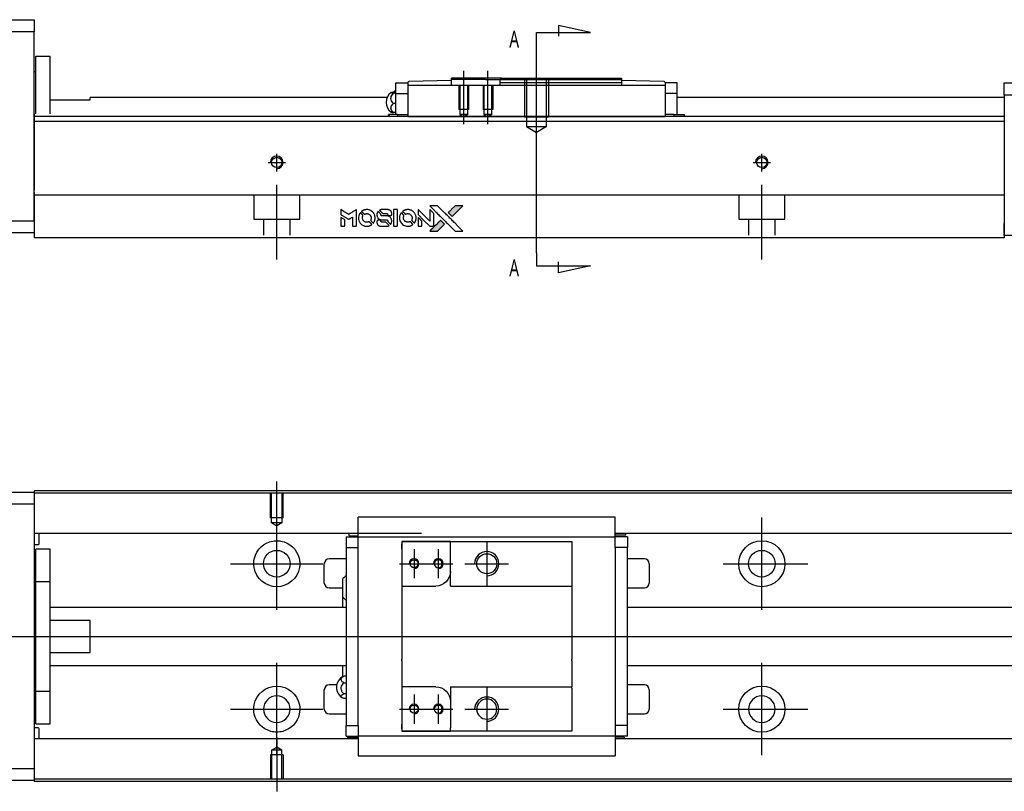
# Model space of a CAD drawing. Header units: millimetres. Extents: x -295 to 3135, y -1402 to 860.
# Tile 11 of 31: x -26 to 177, y -603 to -444. Entities that reach past the tile are written whole.
import ezdxf
from ezdxf.lldxf.tags import DXFTag

# ---------------------------------------------------------------- set-up
doc = ezdxf.new("R2010")
doc.units = ezdxf.units.MM
doc.layers.get('0').update_dxf_attribs({"linetype": 'CONTINUOUS'})
doc.styles.add('CHN', font='Microsoft JhengHei.ttf')
tags = doc.linetypes.add('DASHED', pattern=[25.72, 12.86, -12.86]).pattern_tags.tags
tags[6:7] = [DXFTag(74, 4), DXFTag(75, 0), DXFTag(340, '0'), DXFTag(46, 0.0), DXFTag(50, 0.0), DXFTag(44, 0.0), DXFTag(45, 0.0)]
tags[4:5] = [DXFTag(74, 4), DXFTag(75, 0), DXFTag(340, '0'), DXFTag(46, 0.0), DXFTag(50, 0.0), DXFTag(44, 0.0), DXFTag(45, 0.0)]
tags = doc.linetypes.add('HIDDEN', pattern=[0.5, 0.25, -0.25]).pattern_tags.tags
tags[6:7] = [DXFTag(74, 4), DXFTag(75, 0), DXFTag(340, '0'), DXFTag(46, 0.0), DXFTag(50, 0.0), DXFTag(44, 0.0), DXFTag(45, 0.0)]
tags[4:5] = [DXFTag(74, 4), DXFTag(75, 0), DXFTag(340, '0'), DXFTag(46, 0.0), DXFTag(50, 0.0), DXFTag(44, 0.0), DXFTag(45, 0.0)]

# ---------------------------------------------------------------- blocks, each defined once
blk = doc.blocks.new('MosionX logo(完整正式版)')
h = blk.add_hatch(color=22)
h.dxf.hatch_style = 1
h.paths.add_polyline_path([(-1416, 1831), (-1517, 1831), (-1619, 1831), (-1707, 1742, 0.000288), (-1740, 1709, 0.000479), (-1769, 1680, 0.000013), (-1794, 1654, 0.197177), (-1794, 1654, 0.197497), (-1794, 1653, 0.00004), (-1779, 1638, 0.000834), (-1763, 1622, 0.000506), (-1744, 1603), (-1694, 1552), (-1555, 1692)])
h.paths.add_polyline_path([(-1892, 1355), (-1942, 1405, 0.000476), (-1962, 1424, 0.000789), (-1978, 1441, 0.000035), (-1993, 1455, 0.19758), (-1993, 1456, 0.198396), (-1994, 1455, 0.000019), (-2014, 1435, 0.000582), (-2036, 1413, 0.000351), (-2062, 1387, 0.000108), (-2174, 1275, 0.000692), (-2230, 1218, 0.000077), (-2269, 1179, 0.197527), (-2269, 1178, 0.410182), (-2269, 1177, 0.000493), (-2248, 1177, 0.002424), (-2219, 1177, 0.000529), (-2169, 1177), (-2070, 1177), (-1981, 1266)])
at = {"color": 22}
for points in [[(-2150, 1708, -0.000056), (-2089, 1647, -0.000021), (-2004, 1562, -0.000021), (-1911, 1469, -0.000025), (-1823, 1381), (-1619, 1177), (-1518, 1177), (-1417, 1177), (-1553, 1315, 0.000274), (-1619, 1381, 0.000123), (-1705, 1467, 0.000121), (-1797, 1559, 0.000165), (-1879, 1641), (-2068, 1831), (-2170, 1831), (-2272, 1831)], [(-1707, 1742, 0.000288), (-1740, 1709, 0.000479), (-1769, 1680, 0.000013), (-1794, 1654, 0.197177), (-1794, 1654, 0.197497), (-1794, 1653, 0.00004), (-1779, 1638, 0.000836), (-1763, 1622, 0.000505), (-1744, 1603), (-1694, 1552), (-1555, 1692), (-1416, 1831), (-1517, 1831), (-1619, 1831)], [(-4562, 1668), (-4562, 1603), (-4545, 1592, -0.000297), (-4534, 1586, -0.000037), (-4510, 1571, -0.000043), (-4482, 1554, -0.000036), (-4452, 1535, 0.000044), (-4422, 1517, 0.000063), (-4396, 1501, 0.000035), (-4374, 1488, 0.0009), (-4368, 1484), (-4360, 1479), (-4348, 1486, 0.001175), (-4342, 1490, 0.000208), (-4329, 1498, 0.000225), (-4315, 1506, 0.000203), (-4300, 1516, -0.000711), (-4286, 1525, -0.001119), (-4274, 1532, -0.000263), (-4263, 1539, -0.04589), (-4262, 1539, -0.519312), (-4261, 1539, -0.001914), (-4261, 1521, -0.003124), (-4260, 1493, -0.000285), (-4260, 1421), (-4260, 1303), (-4219, 1303, 0.001727), (-4189, 1303, 0.025279), (-4179, 1303, 0.073886), (-4173, 1305, 0.07426), (-4167, 1308, 0.03264), (-4166, 1310, 0.01784), (-4164, 1311, 0.017712), (-4163, 1313, 0.026854), (-4162, 1315), (-4160, 1319), (-4160, 1526), (-4159, 1733), (-4162, 1731, -0.004595), (-4163, 1730, -0.00016), (-4169, 1726, -0.000298), (-4177, 1722, -0.000208), (-4185, 1717, 0.000986), (-4210, 1701, 0.00025), (-4250, 1676, 0.000268), (-4292, 1650, 0.000436), (-4329, 1627, -0.002932), (-4341, 1619, -0.004718), (-4351, 1613, -0.001113), (-4360, 1608, -0.227179), (-4361, 1608, -0.045982), (-4362, 1608, -0.000145), (-4374, 1616, -0.000825), (-4387, 1624, -0.000517), (-4403, 1634, 0.000056), (-4458, 1668, 0.000289), (-4488, 1687, 0.000481), (-4511, 1701, 0.000418), (-4535, 1715), (-4562, 1732)], [(-4562, 1417), (-4562, 1303), (-4521, 1303, 0.000842), (-4494, 1303, 0.010591), (-4484, 1303, 0.028995), (-4479, 1303, 0.069543), (-4475, 1305, 0.051063), (-4471, 1307, 0.039932), (-4468, 1310, 0.039414), (-4465, 1314, 0.045845), (-4462, 1318, 0.094811), (-4461, 1322, 0.007124), (-4461, 1333, 0.004713), (-4461, 1352, 0.000534), (-4461, 1395), (-4461, 1469), (-4471, 1475, 0.000828), (-4502, 1494, 0.000879), (-4532, 1513, 0.000048), (-4561, 1530, 0.137596), (-4562, 1531, 0.413028), (-4562, 1530, 0.000016), (-4562, 1497, 0.000623), (-4562, 1460, 0.000374)], [(-4068, 1643, 0.064158), (-4094, 1594, 0.06356), (-4108, 1539, 0.064004), (-4107, 1483, 0.066747), (-4091, 1429, 0.04321), (-4073, 1396, 0.044737), (-4050, 1367, 0.044901), (-4021, 1342, 0.044184), (-3989, 1323, 0.026293), (-3965, 1313, 0.033344), (-3941, 1306, 0.033227), (-3917, 1303, 0.025815), (-3890, 1302, 0.023119), (-3864, 1304, 0.031044), (-3841, 1308, 0.031337), (-3819, 1315, 0.024258), (-3796, 1325, 0.015622), (-3788, 1329, 0.008495), (-3778, 1335, 0.008415), (-3769, 1341, 0.020814), (-3763, 1346), (-3760, 1348), (-3791, 1379, 0.002843), (-3814, 1403, 0.033917), (-3823, 1411, 0.087906), (-3831, 1414, 0.073302), (-3839, 1416, 0.022047), (-3843, 1415, 0.026465), (-3847, 1415, 0.022233), (-3851, 1414, 0.009985), (-3857, 1412, -0.039011), (-3876, 1407, -0.044398), (-3896, 1406, -0.045096), (-3915, 1408, -0.04265), (-3934, 1413, -0.071154), (-3961, 1428, -0.068827), (-3983, 1450, -0.068713), (-3998, 1476, -0.070507), (-4005, 1506, -0.028605), (-4006, 1519, -0.031418), (-4005, 1531, -0.031044), (-4002, 1544, -0.02668), (-3998, 1556, 0.038913), (-3996, 1564, 0.043732), (-3995, 1571, 0.047754), (-3995, 1578, 0.075756), (-3997, 1583, 0.07294), (-3999, 1586, 0.003456), (-4006, 1594, 0.005023), (-4017, 1605, 0.002422), (-4030, 1619, 0.000819), (-4042, 1631, 0.001349), (-4053, 1641, 0.0001), (-4062, 1650, 0.205335), (-4062, 1651, 0.219821), (-4063, 1650, 0.002494), (-4064, 1648, 0.007089), (-4066, 1646, 0.004494)], [(-3917, 1731, 0.024131), (-3935, 1728, 0.022344), (-3954, 1723, 0.021883), (-3972, 1717, 0.020884), (-3990, 1709, 0.010669), (-4000, 1703, 0.010389), (-4011, 1697, 0.010913), (-4020, 1692, 0.022227), (-4026, 1687), (-4029, 1685), (-3996, 1653, 0.002452), (-3984, 1640, 0.003628), (-3972, 1630, 0.001662), (-3963, 1621, 0.070159), (-3960, 1619, 0.047671), (-3958, 1618, 0.018624), (-3956, 1618, 0.017921), (-3953, 1617, 0.018804), (-3950, 1617, 0.018255), (-3946, 1617, 0.041312), (-3943, 1617, 0.037164), (-3939, 1618, 0.012342), (-3935, 1620, -0.015101), (-3924, 1624, -0.035998), (-3916, 1626, -0.033244), (-3907, 1627, -0.011249), (-3894, 1627, -0.004059), (-3883, 1627, -0.019693), (-3877, 1627, -0.027943), (-3872, 1626, -0.014411), (-3866, 1624, -0.033089), (-3851, 1619, -0.033887), (-3838, 1613, -0.034021), (-3825, 1604, -0.033942), (-3814, 1594, -0.02816), (-3804, 1582, -0.035032), (-3796, 1570, -0.035269), (-3790, 1557, -0.029196), (-3785, 1543, -0.037862), (-3782, 1526, -0.043657), (-3782, 1510, -0.043064), (-3784, 1494, -0.035184), (-3790, 1477, 0.033699), (-3792, 1470, 0.052815), (-3793, 1463, 0.059167), (-3793, 1456, 0.058972), (-3791, 1450, 0.059208), (-3788, 1445, 0.021125), (-3783, 1439, 0.008691), (-3773, 1429, 0.000851), (-3749, 1405, 0.001873), (-3736, 1393, 0.013884), (-3730, 1387, 0.022355), (-3726, 1385, 0.341453), (-3725, 1385, 0.073011), (-3722, 1388, 0.004587), (-3714, 1399, 0.00748), (-3707, 1411, 0.016837), (-3702, 1420, 0.028606), (-3692, 1443, 0.031352), (-3685, 1465, 0.031004), (-3681, 1489, 0.0268), (-3680, 1514, 0.026698), (-3681, 1541, 0.03002), (-3686, 1566, 0.030357), (-3693, 1590, 0.028554), (-3703, 1614, 0.062944), (-3732, 1658, 0.062206), (-3772, 1694, 0.062448), (-3819, 1719, 0.064355), (-3870, 1731, 0.017377), (-3880, 1731, 0.008369), (-3893, 1731, 0.008367), (-3907, 1731, 0.01757)], [(-3610, 1675, 0.023289), (-3616, 1665, 0.026845), (-3621, 1655, 0.026047), (-3626, 1644, 0.019751), (-3629, 1631, 0.013249), (-3631, 1624, 0.025169), (-3631, 1618, 0.016532), (-3632, 1611, 0.002937), (-3632, 1598, 0.003317), (-3632, 1586, 0.011808), (-3631, 1578, 0.01777), (-3631, 1572, 0.021476), (-3630, 1567, 0.04325), (-3623, 1544, 0.045753), (-3612, 1523, 0.04649), (-3598, 1505, 0.047672), (-3581, 1490, 0.025315), (-3573, 1485, 0.015208), (-3564, 1480, 0.01512), (-3554, 1476, 0.022488), (-3546, 1473, 0.027857), (-3532, 1469, 0.034138), (-3519, 1467, 0.014286), (-3499, 1467, 0.00124), (-3449, 1467, -0.00103), (-3418, 1467, -0.002552), (-3396, 1466, -0.001594), (-3379, 1466, -0.047676), (-3374, 1466, -0.085307), (-3367, 1463, -0.097789), (-3361, 1457, -0.085947), (-3357, 1450, -0.051339), (-3356, 1440, 0.014634), (-3355, 1436, 0.015028), (-3355, 1433, 0.014927), (-3354, 1430, 0.059415), (-3353, 1429, 0.070595), (-3351, 1425, 0.00028), (-3315, 1389, 0.000111), (-3279, 1352, 0.200239), (-3277, 1352, 0.268906), (-3276, 1352, 0.001866), (-3271, 1361, 0.007532), (-3267, 1370, 0.017818), (-3263, 1376, 0.013256), (-3261, 1383, 0.011636), (-3258, 1391, 0.011528), (-3256, 1399, 0.012303), (-3254, 1407, 0.0423), (-3252, 1419, 0.013657), (-3252, 1437, 0.013857), (-3252, 1455, 0.037428), (-3254, 1468, 0.014927), (-3256, 1477, 0.0122), (-3259, 1486, 0.012518), (-3262, 1494, 0.023062), (-3265, 1501, 0.065961), (-3281, 1525, 0.06055), (-3304, 1545, 0.059676), (-3331, 1559, 0.060497), (-3360, 1567, 0.025683), (-3367, 1567, 0.001528), (-3386, 1567, 0.002124), (-3410, 1568, 0.001173), (-3439, 1568, -0.000809), (-3490, 1568, -0.017164), (-3506, 1568, -0.063931), (-3514, 1570, -0.108429), (-3520, 1573, -0.052941), (-3523, 1577, -0.063675), (-3525, 1582, -0.050562), (-3526, 1587, -0.020337), (-3527, 1595, 0.009897), (-3528, 1599, 0.016482), (-3528, 1603, 0.019019), (-3529, 1606, 0.06043), (-3530, 1608, 0.076267), (-3533, 1613, 0.00054), (-3566, 1646, 0.000307), (-3601, 1680, 0.142594), (-3604, 1681, 0.232419), (-3604, 1681, 0.022995), (-3606, 1680, 0.024627), (-3608, 1678, 0.015407)], [(-3516, 1731, 0.018538), (-3522, 1730, 0.010695), (-3530, 1729, 0.01068), (-3538, 1727, 0.017678), (-3544, 1725, 0.013849), (-3551, 1722, 0.011814), (-3559, 1719, 0.004513), (-3566, 1716, 0.290035), (-3566, 1715, 0.196418), (-3566, 1714, 0.000124), (-3554, 1702, 0.001477), (-3540, 1688, 0.000898), (-3524, 1671), (-3481, 1629), (-3427, 1628, -0.001471), (-3387, 1628, -0.028714), (-3374, 1627, -0.097073), (-3367, 1625, -0.084199), (-3361, 1620, -0.042698), (-3359, 1616, -0.053912), (-3357, 1612, -0.051004), (-3356, 1608, -0.032967), (-3355, 1602, 0.00807), (-3355, 1600, 0.003023), (-3355, 1596, 0.002994), (-3355, 1592, 0.003629), (-3355, 1588), (-3354, 1579), (-3313, 1579, 0.001618), (-3293, 1579, 0.005206), (-3280, 1579, 0.00535), (-3271, 1579, 0.060675), (-3268, 1580, 0.048484), (-3266, 1581, 0.02389), (-3264, 1582, 0.022812), (-3261, 1584, 0.02462), (-3259, 1586, 0.061781), (-3255, 1591, 0.080179), (-3253, 1596, 0.048561), (-3252, 1604, 0.010021), (-3251, 1619, 0.016602), (-3252, 1638, 0.031409), (-3254, 1653, 0.036474), (-3258, 1666, 0.03439), (-3263, 1679, 0.065928), (-3277, 1699, 0.069066), (-3296, 1715, 0.065697), (-3319, 1725, 0.051559), (-3346, 1731, 0.020904), (-3360, 1731, 0.000451), (-3431, 1731, 0.000419), (-3502, 1732, 0.022759)], [(-3202, 1517), (-3202, 1303), (-3160, 1303), (-3118, 1303), (-3113, 1306, 0.071429), (-3109, 1309, 0.054799), (-3105, 1313, 0.053585), (-3102, 1318, 0.060698), (-3101, 1323, 0.033975), (-3100, 1332, 0.000112), (-3100, 1441, 0.000726), (-3100, 1548, 0.001084), (-3101, 1641), (-3102, 1732), (-3152, 1732), (-3202, 1732)], [(-3011, 1643, 0.018008), (-3017, 1634, 0.009842), (-3023, 1622, 0.009807), (-3030, 1610, 0.015716), (-3035, 1599, 0.048467), (-3047, 1561, 0.045841), (-3052, 1520, 0.046006), (-3049, 1479, 0.049638), (-3039, 1441, 0.064819), (-3012, 1391, 0.06695), (-2974, 1350, 0.066691), (-2926, 1320, 0.063505), (-2872, 1304, 0.03135), (-2858, 1302, 0.010439), (-2837, 1302, 0.010391), (-2817, 1302, 0.032408), (-2803, 1304, 0.015696), (-2787, 1307, 0.018095), (-2771, 1312, 0.018551), (-2757, 1317, 0.018352), (-2743, 1323, 0.015568), (-2733, 1328, 0.009832), (-2723, 1334, 0.009795), (-2713, 1341, 0.023727), (-2706, 1346), (-2703, 1348), (-2734, 1379, 0.001528), (-2751, 1397, 0.010022), (-2760, 1406, 0.019586), (-2766, 1411, 0.061865), (-2771, 1413, 0.055054), (-2777, 1415, 0.061607), (-2784, 1416, 0.048725), (-2792, 1415, 0.020221), (-2802, 1412, -0.017722), (-2813, 1409, -0.02685), (-2822, 1407, -0.02759), (-2832, 1406, -0.020233), (-2843, 1406, -0.04793), (-2864, 1409, -0.048386), (-2883, 1416, -0.047866), (-2901, 1426, -0.044964), (-2917, 1440, -0.04333), (-2931, 1457, -0.050921), (-2941, 1475, -0.051473), (-2946, 1495, -0.0459), (-2948, 1516, -0.019014), (-2948, 1526, -0.024114), (-2947, 1535, -0.025081), (-2945, 1544, -0.023892), (-2942, 1553, 0.008624), (-2939, 1560, 0.026486), (-2938, 1564, 0.035074), (-2937, 1568, 0.02756), (-2937, 1573, 0.087163), (-2939, 1580, 0.073291), (-2942, 1587, 0.028074), (-2951, 1596, 0.002594), (-2973, 1619), (-3005, 1651)], [(-2860, 1730, 0.023681), (-2878, 1728, 0.022402), (-2896, 1723, 0.021929), (-2914, 1717, 0.020503), (-2931, 1709, 0.013745), (-2941, 1704, 0.009767), (-2952, 1698, 0.009658), (-2962, 1691, 0.027804), (-2968, 1687), (-2971, 1685), (-2939, 1653, 0.002053), (-2924, 1638, 0.006738), (-2914, 1628, 0.007826), (-2907, 1622, 0.063909), (-2903, 1619, 0.061532), (-2897, 1617, 0.068674), (-2891, 1617, 0.052072), (-2885, 1618, 0.019648), (-2875, 1621, -0.018366), (-2864, 1624, -0.0288), (-2854, 1626, -0.029061), (-2844, 1627, -0.019155), (-2832, 1627, -0.053809), (-2807, 1624, -0.058833), (-2784, 1615, -0.058566), (-2764, 1601, -0.052525), (-2746, 1582, -0.044733), (-2737, 1566, -0.040573), (-2729, 1547, -0.041123), (-2725, 1529, -0.04951), (-2725, 1511, -0.017369), (-2725, 1502, -0.024255), (-2727, 1495, -0.023787), (-2729, 1487, -0.015798), (-2732, 1479, 0.010631), (-2734, 1474, 0.033653), (-2735, 1470, 0.037806), (-2736, 1467, 0.016307), (-2736, 1462, 0.068179), (-2734, 1453, 0.095747), (-2731, 1446, 0.033418), (-2722, 1436, 0.002133), (-2695, 1409, 0.001452), (-2680, 1395, 0.012393), (-2673, 1388, 0.020479), (-2668, 1385, 0.344362), (-2667, 1385, 0.074287), (-2663, 1388, 0.005454), (-2656, 1400, 0.008391), (-2649, 1412, 0.017097), (-2643, 1422, 0.027375), (-2635, 1442, 0.02835), (-2628, 1463, 0.027723), (-2624, 1485, 0.023913), (-2623, 1509, 0.027047), (-2623, 1537, 0.031685), (-2627, 1563, 0.032425), (-2634, 1588, 0.031013), (-2644, 1612, 0.037914), (-2661, 1641, 0.040153), (-2682, 1667, 0.039834), (-2707, 1688, 0.036173), (-2736, 1707, 0.040752), (-2765, 1719, 0.035885), (-2796, 1728, 0.035491), (-2828, 1731, 0.037615)], [(-2572, 1669), (-2572, 1604), (-2422, 1453), (-2271, 1303), (-2229, 1303, 0.0008), (-2202, 1303, 0.010795), (-2192, 1303, 0.030495), (-2186, 1304, 0.080372), (-2183, 1305, 0.03816), (-2179, 1308, 0.041799), (-2176, 1310, 0.042486), (-2174, 1314, 0.042078), (-2172, 1317, 0.099276), (-2170, 1322, 0.003302), (-2170, 1343, 0.002586), (-2170, 1380, 0.000204), (-2170, 1477), (-2170, 1633), (-2221, 1683), (-2271, 1733), (-2271, 1583), (-2272, 1433), (-2419, 1582, 0.000253), (-2476, 1639, 0.000412), (-2524, 1687, 0.000041), (-2567, 1730, 0.041338), (-2570, 1732), (-2572, 1734)], [(-2572, 1416), (-2572, 1303), (-2530, 1303), (-2488, 1303), (-2483, 1306, 0.03146), (-2480, 1308, 0.026444), (-2478, 1310, 0.026444), (-2476, 1312, 0.031457), (-2475, 1314), (-2472, 1319), (-2471, 1375), (-2471, 1431), (-2521, 1481, 0.000745), (-2540, 1499, 0.001228), (-2556, 1515, 0.000087), (-2571, 1529, 0.195134), (-2571, 1530, 0.412117), (-2572, 1529, 0.000048), (-2572, 1496, 0.00109), (-2572, 1460, 0.000653)], [(-3615, 1454, 0.065483), (-3620, 1451, 0.053271), (-3625, 1447, 0.052018), (-3628, 1443, 0.0556), (-3631, 1437, 0.036839), (-3632, 1434, 0.026922), (-3632, 1430, 0.016905), (-3633, 1424, 0.004317), (-3633, 1416, 0.016369), (-3632, 1397, 0.029936), (-3630, 1382, 0.03418), (-3627, 1369, 0.031327), (-3621, 1356, 0.046935), (-3612, 1340, 0.054053), (-3600, 1327, 0.053701), (-3585, 1317, 0.045364), (-3568, 1309, 0.032479), (-3552, 1305, 0.03386), (-3537, 1303, 0.013578), (-3512, 1303, 0.001155), (-3450, 1303, 0.000413), (-3396, 1303, 0.005008), (-3375, 1304, 0.013199), (-3364, 1304, 0.033956), (-3355, 1305, 0.013909), (-3347, 1308, 0.010864), (-3337, 1310, 0.010938), (-3329, 1313, 0.028702), (-3323, 1316), (-3318, 1318), (-3362, 1362), (-3405, 1406), (-3455, 1406, -0.001504), (-3477, 1406, -0.00328), (-3493, 1406, -0.001901), (-3506, 1406, -0.061333), (-3510, 1407, -0.063621), (-3514, 1409, -0.048633), (-3518, 1412, -0.046769), (-3522, 1415, -0.047961), (-3525, 1420, -0.02678), (-3526, 1424, -0.050957), (-3527, 1427, -0.029398), (-3528, 1431, -0.00401), (-3528, 1441), (-3529, 1456), (-3569, 1456, 0.001061), (-3593, 1456, 0.009147), (-3604, 1455, 0.020721), (-3611, 1455, 0.051619)], [(-2062, 1387, 0.000108), (-2174, 1275, 0.000692), (-2230, 1218, 0.000077), (-2269, 1179, 0.197527), (-2269, 1178, 0.410182), (-2269, 1177, 0.000493), (-2248, 1177, 0.002424), (-2219, 1177, 0.000529), (-2170, 1177), (-2070, 1177), (-1981, 1266), (-1892, 1355), (-1942, 1405, 0.000476), (-1962, 1424, 0.000789), (-1978, 1441, 0.000035), (-1993, 1455, 0.19758), (-1993, 1456, 0.198396), (-1994, 1455, 0.000019), (-2014, 1435, 0.000582), (-2036, 1413, 0.000351)]]:
    blk.add_lwpolyline(points, format="xyb", close=True, dxfattribs=at)

msp = doc.modelspace()

# ---------------------------------------------------------------- linework, layer by layer
at = {"linetype": 'Continuous'}
for p, q in [((-81.71, -443.72), (-22.71, -443.72)), ((-22.71, -443.72), (-22.71, -446.22)), ((-22.71, -446.22), (-81.71, -446.22)), ((-22.71, -485.22), (-22.71, -446.22)), ((-22.41, -451.22), (-19.41, -451.22)), ((-22.41, -463.17), (-22.41, -451.22)), ((-22.41, -451.22), (-19.41, -451.22)), ((-22.41, -463.17), (-22.41, -451.22)), ((-19.41, -463.17), (-19.41, -451.22)), ((-19.41, -463.17), (-19.41, -451.22)), ((-22.41, -454.47), (-22.71, -454.47)), ((-22.41, -454.47), (-22.71, -454.47)), ((54.34, -456.77), (54.34, -456.7)), ((63.34, -456.27), (54.53, -456.5)), ((73.64, -455.77), (63.34, -455.77)), ((63.34, -456.07), (63.34, -455.77)), ((63.34, -456.27), (63.34, -456.07)), ((70.34, -456.07), (63.34, -456.07)), ((63.34, -457.27), (63.34, -456.27)), ((70.34, -456.07), (73.34, -456.07)), ((73.64, -455.77), (73.34, -456.07)), ((73.34, -456.77), (73.34, -456.07)), ((73.64, -455.77), (98.34, -455.77)), ((98.34, -455.77), (98.34, -456.77)), ((107.14, -456.5), (98.34, -456.27)), ((107.34, -456.7), (107.34, -456.77)), ((51.38, -458.66), (51.84, -458.66)), ((51.84, -458.97), (51.84, -456.77)), ((51.84, -456.77), (54.34, -456.77)), ((54.34, -456.77), (54.34, -457.27)), ((54.34, -457.27), (54.34, -461.77)), ((107.34, -457.27), (54.34, -457.27)), ((98.34, -456.77), (73.34, -456.77)), ((73.34, -457.27), (73.34, -456.77)), ((98.34, -456.77), (98.34, -457.27)), ((107.34, -456.77), (107.34, -457.27)), ((109.84, -456.77), (107.34, -456.77)), ((107.34, -457.27), (107.34, -461.77)), ((109.84, -458.97), (109.84, -456.77)), ((177.29, -456.77), (188.29, -456.77)), ((177.29, -459.27), (177.29, -456.77)), ((-19.41, -460.22), (-11.21, -460.22)), ((50.05, -459.77), (-11.21, -459.77)), ((-11.21, -460.22), (-11.21, -459.77)), ((51.84, -458.9), (51.38, -458.9)), ((51.84, -458.97), (54.34, -458.97)), ((51.84, -462.27), (51.84, -458.97)), ((107.34, -458.97), (107.34, -462.24)), ((109.84, -458.97), (107.34, -458.97)), ((109.84, -462.27), (109.84, -458.97)), ((177.29, -459.77), (109.84, -459.77)), ((110.11, -459.77), (109.84, -459.77)), ((188.29, -459.27), (177.29, -459.27)), ((177.29, -459.27), (177.29, -485.77)), ((51.84, -461), (51.38, -461)), ((51.84, -463.27), (51.84, -462.27)), ((54.34, -461.77), (54.34, -463.53)), ((107.34, -462.24), (107.34, -463.53)), ((109.84, -463.27), (109.84, -462.27)), ((76.54, -463.72), (-22.71, -463.72)), ((177.29, -464.72), (-22.71, -464.72)), ((50.45, -463.27), (50.34, -463.27)), ((50.34, -463.72), (50.34, -463.27)), ((52.15, -463.27), (50.45, -463.27)), ((50.45, -463.27), (50.45, -463.72)), ((51.84, -462.87), (51.38, -462.87)), ((52.15, -463.27), (54.34, -463.27)), ((52.15, -463.27), (52.15, -463.72)), ((54.34, -463.53), (54.34, -463.7)), ((54.34, -463.7), (107.34, -463.7)), ((54.34, -463.7), (54.34, -463.72)), ((177.29, -463.72), (76.54, -463.72)), ((109.18, -463.27), (107.34, -463.27)), ((107.34, -463.53), (107.34, -463.69)), ((107.34, -463.7), (107.34, -463.72)), ((109.18, -463.27), (111.22, -463.27)), ((109.18, -463.27), (109.18, -463.72)), ((111.22, -463.27), (111.34, -463.27)), ((111.22, -463.27), (111.22, -463.72)), ((111.34, -463.72), (111.34, -463.27)), ((177.29, -464.72), (177.29, -479.42)), ((-22.71, -479.37), (-22.71, -486.17)), ((72.38, -479.92), (-22.71, -479.92)), ((177.29, -479.92), (72.38, -479.92)), ((177.29, -479.42), (177.29, -479.92)), ((177.29, -479.92), (177.29, -486.72)), ((-37.71, -485.22), (-22.71, -485.22)), ((-22.71, -486.17), (-22.71, -488.72)), ((177.29, -488.27), (177.29, -485.77)), ((177.29, -486.72), (177.29, -488.72)), ((-22.71, -487.72), (-37.71, -487.72)), ((70.13, -488.72), (-22.71, -488.72)), ((177.29, -488.72), (70.13, -488.72)), ((188.29, -488.27), (177.29, -488.27)), ((-81.71, -541.2), (-22.71, -541.2)), ((59.43, -540.91), (-22.71, -540.91)), ((-22.71, -540.91), (-22.71, -541.2)), ((-22.71, -541.2), (-22.71, -543.7)), ((59.3, -541.41), (-22.71, -541.41)), ((277.29, -541.41), (59.3, -541.41)), ((277.29, -540.91), (59.43, -540.91)), ((-22.71, -543.7), (-81.71, -543.7)), ((-22.71, -543.7), (-22.71, -598.2)), ((44.09, -550.05), (44.09, -546.34)), ((97.09, -546.34), (44.09, -546.34)), ((97.09, -546.34), (44.09, -546.34)), ((97.09, -546.48), (97.09, -546.34)), ((97.09, -550.05), (97.09, -546.48)), ((57.16, -549.73), (-22.71, -549.73)), ((-21.71, -551.82), (-21.71, -549.73)), ((44.09, -549.73), (40.72, -549.73)), ((42.24, -550.18), (42.24, -549.73)), ((44.09, -550.38), (44.09, -550.05)), ((277.29, -549.73), (97.09, -549.73)), ((100.45, -549.73), (97.09, -549.73)), ((97.09, -550.38), (97.09, -550.05)), ((99.27, -550.08), (97.09, -550.08)), ((99.27, -550.08), (99.27, -549.73)), ((-22.71, -552.02), (-21.91, -552.02)), ((41.59, -550.38), (41.59, -552.58)), ((41.59, -550.38), (44.09, -550.38)), ((42.24, -550.18), (44.09, -550.18)), ((44.09, -551.38), (44.09, -550.38)), ((44.09, -550.38), (97.09, -550.38)), ((44.09, -552.58), (44.09, -551.38)), ((53.09, -551.38), (53.09, -552.88)), ((63.09, -551.38), (53.09, -551.38)), ((53.09, -551.38), (63.09, -551.38)), ((53.09, -552.88), (53.09, -551.88)), ((63.09, -551.38), (88.09, -551.38)), ((63.09, -552.08), (63.09, -551.38)), ((63.09, -557.55), (63.09, -552.08)), ((88.09, -551.38), (88.09, -552.38)), ((99.59, -550.38), (97.09, -550.38)), ((97.09, -551.38), (97.09, -550.38)), ((97.09, -552.58), (97.09, -551.38)), ((99.59, -550.38), (99.59, -552.58)), ((-19.41, -552.95), (-22.41, -552.95)), ((-19.41, -552.95), (-22.41, -552.95)), ((-22.41, -559.64), (-22.41, -552.95)), ((-22.41, -559.64), (-22.41, -552.95)), ((-19.41, -559.64), (-19.41, -552.95)), ((-19.41, -559.64), (-19.41, -552.95)), ((41.59, -552.58), (44.09, -552.58)), ((41.59, -552.58), (41.59, -589.33)), ((44.09, -553.06), (44.09, -552.58)), ((44.09, -553.06), (44.09, -552.62)), ((44.09, -588.85), (44.09, -553.06)), ((53.09, -552.88), (53.09, -560.55)), ((88.09, -552.38), (88.09, -560.25)), ((97.09, -552.58), (97.09, -553.06)), ((99.59, -552.58), (97.09, -552.58)), ((97.09, -552.62), (97.09, -553.06)), ((97.09, -553.06), (97.09, -588.85)), ((99.59, -589.33), (99.59, -552.58)), ((37.09, -559.95), (37.09, -555.95)), ((41.59, -554.95), (38.09, -554.95)), ((103.09, -554.95), (99.59, -554.95)), ((104.09, -555.95), (104.09, -559.95)), ((63.09, -560.55), (63.09, -557.55)), ((-22.41, -560.2), (-22.71, -560.2)), ((-22.41, -560.2), (-22.71, -560.2)), ((-22.41, -582.27), (-22.41, -559.64)), ((-22.41, -559.64), (-19.41, -559.64)), ((-22.41, -582.27), (-22.41, -559.64)), ((-19.41, -582.27), (-19.41, -559.64)), ((-19.41, -582.27), (-19.41, -559.64)), ((40.94, -562.87), (40.94, -559.02)), ((88.09, -560.25), (88.09, -560.55)), ((38.09, -560.95), (40.94, -560.95)), ((53.09, -560.55), (53.09, -565.95)), ((53.09, -560.55), (60.09, -560.55)), ((63.09, -560.55), (88.09, -560.55)), ((88.09, -560.55), (88.09, -565.95)), ((99.59, -560.95), (103.09, -560.95)), ((40.94, -564.95), (40.94, -562.87)), ((40.94, -564.95), (40.94, -562.87)), ((40.94, -564.95), (40.94, -562.87)), ((41.59, -564.95), (-19.41, -564.95)), ((53.09, -565.95), (53.09, -566.25)), ((53.09, -566.25), (53.09, -575.65)), ((88.09, -565.95), (88.09, -566.25)), ((88.09, -566.25), (88.09, -575.65)), ((277.29, -564.95), (99.59, -564.95)), ((-11.21, -567.64), (-19.41, -567.64)), ((-11.21, -574.27), (-11.21, -567.64)), ((-19.41, -574.27), (-11.21, -574.27)), ((53.09, -575.95), (53.09, -575.65)), ((53.09, -575.95), (53.09, -581.35)), ((88.09, -575.95), (88.09, -575.65)), ((88.09, -575.95), (88.09, -581.35)), ((-19.41, -576.95), (41.59, -576.95)), ((40.94, -579.28), (40.94, -576.95)), ((99.59, -576.95), (277.29, -576.95)), ((41.59, -579.16), (41.13, -579.16)), ((41.13, -580.51), (41.59, -580.51)), ((-22.71, -581.7), (-22.41, -581.7)), ((-22.71, -581.7), (-22.41, -581.7)), ((-22.41, -582.27), (-19.41, -582.27)), ((-22.41, -588.95), (-22.41, -582.27)), ((-22.41, -588.95), (-22.41, -582.27)), ((-19.41, -588.95), (-19.41, -582.27)), ((-19.41, -588.95), (-19.41, -582.27)), ((37.09, -585.95), (37.09, -581.95)), ((39.64, -580.95), (38.09, -580.95)), ((60.09, -581.35), (53.09, -581.35)), ((53.09, -581.35), (53.09, -589.03)), ((63.09, -581.35), (63.09, -584.35)), ((63.09, -581.35), (88.09, -581.35)), ((88.09, -581.65), (88.09, -581.35)), ((88.09, -581.65), (88.09, -589.53)), ((103.09, -580.95), (99.59, -580.95)), ((104.09, -581.95), (104.09, -585.95)), ((41.59, -582.81), (41.13, -582.81)), ((41.59, -583.75), (41.13, -583.75)), ((63.09, -584.35), (63.09, -589.83)), ((38.09, -586.95), (41.59, -586.95)), ((99.59, -586.95), (103.09, -586.95)), ((-21.91, -589.79), (-22.71, -589.79)), ((-22.41, -588.95), (-19.41, -588.95)), ((-22.41, -588.95), (-19.41, -588.95)), ((-21.71, -592.08), (-21.71, -589.99)), ((41.59, -591.53), (41.59, -589.33)), ((41.59, -589.33), (44.09, -589.33)), ((44.09, -589.33), (44.09, -588.85)), ((44.09, -589.29), (44.09, -588.85)), ((44.09, -589.33), (44.09, -590.53)), ((44.09, -590.53), (44.09, -591.53)), ((53.09, -589.03), (53.09, -590.53)), ((53.09, -590.03), (53.09, -589.03)), ((53.09, -590.53), (63.09, -590.53)), ((63.09, -590.53), (53.09, -590.53)), ((63.09, -590.53), (63.09, -589.83)), ((88.09, -590.53), (63.09, -590.53)), ((88.09, -589.53), (88.09, -590.53)), ((97.09, -588.85), (97.09, -589.29)), ((97.09, -588.85), (97.09, -589.33)), ((97.09, -589.33), (97.09, -590.53)), ((99.59, -589.33), (97.09, -589.33)), ((97.09, -590.53), (97.09, -591.53)), ((99.59, -591.53), (99.59, -589.33)), ((44.09, -592.08), (-22.71, -592.08)), ((44.09, -592.08), (41.05, -592.08)), ((41.59, -591.53), (44.09, -591.53)), ((41.9, -591.83), (44.09, -591.83)), ((41.9, -591.83), (41.9, -592.08)), ((44.09, -591.53), (44.09, -591.86)), ((97.09, -591.53), (44.09, -591.53)), ((44.09, -591.86), (44.09, -595.43)), ((99.59, -591.53), (97.09, -591.53)), ((97.09, -591.53), (97.09, -591.86)), ((98.93, -591.73), (97.09, -591.73)), ((97.09, -591.86), (97.09, -595.43)), ((277.29, -592.08), (97.09, -592.08)), ((100.13, -592.08), (97.09, -592.08)), ((98.93, -591.73), (98.93, -592.08)), ((44.09, -595.43), (44.09, -595.56)), ((44.09, -595.56), (97.09, -595.56)), ((44.09, -595.56), (97.09, -595.56)), ((97.09, -595.43), (97.09, -595.56)), ((-81.71, -598.2), (-22.71, -598.2)), ((-22.71, -598.2), (-22.71, -600.7)), ((-22.71, -600.7), (-81.71, -600.7)), ((44.17, -600.41), (-22.71, -600.41)), ((-22.71, -600.7), (-22.71, -600.91)), ((277.29, -600.41), (44.17, -600.41)), ((44.04, -600.91), (-22.71, -600.91)), ((277.29, -600.91), (44.04, -600.91))]:
    msp.add_line(p, q, dxfattribs=at)
for p, q in [((80.84, -446.33), (91.99, -446.33)), ((80.84, -448.97), (80.84, -446.33)), ((91.99, -446.33), (85.4, -444.9)), ((85.4, -444.9), (85.4, -447.12)), ((80.84, -491.84), (80.84, -448.97)), ((65.84, -465.27), (65.84, -454.27)), ((70.84, -465.27), (70.84, -454.27)), ((80.84, -468.77), (80.84, -452.77)), ((80.84, -491.84), (80.84, -494.47)), ((80.84, -494.47), (91.99, -494.47)), ((85.4, -495.91), (85.4, -493.68)), ((91.99, -494.47), (85.4, -495.91)), ((27.29, -550.12), (27.29, -539)), ((27.29, -565.48), (27.29, -546.43)), ((127.29, -565.48), (127.29, -546.43)), ((70.59, -551.45), (70.59, -560.45)), ((55.59, -552.95), (55.59, -558.95)), ((60.59, -552.95), (60.59, -558.95)), ((17.76, -555.95), (36.81, -555.95)), ((52.59, -555.95), (58.59, -555.95)), ((57.59, -555.95), (63.59, -555.95)), ((66.09, -555.95), (75.09, -555.95)), ((119.34, -555.95), (136.81, -555.95)), ((-61.71, -570.95), (51.72, -570.95)), ((51.72, -570.95), (293.29, -570.95)), ((27.29, -595.48), (27.29, -576.43)), ((127.29, -595.48), (127.29, -576.43)), ((70.59, -581.45), (70.59, -590.45)), ((55.59, -582.95), (55.59, -588.95)), ((60.59, -582.95), (60.59, -588.95)), ((17.76, -585.95), (36.81, -585.95)), ((52.59, -585.95), (58.59, -585.95)), ((57.59, -585.95), (63.59, -585.95)), ((66.09, -585.95), (75.09, -585.95)), ((119.34, -585.95), (136.81, -585.95)), ((27.29, -591.78), (27.29, -602.91))]:
    msp.add_line(p, q)
at = {"linetype": 'HIDDEN', "ltscale": 3}
for p, q in [((73.34, -456.07), (98.34, -456.07)), ((78.34, -455.77), (78.34, -463.77)), ((78.77, -455.77), (78.77, -465.77)), ((82.91, -465.77), (82.91, -455.77)), ((83.34, -455.77), (83.34, -463.77)), ((64.84, -457.27), (64.84, -462.27)), ((65.01, -457.27), (65.01, -463.27)), ((66.66, -463.27), (66.66, -457.27)), ((66.84, -457.27), (66.84, -462.27)), ((69.84, -457.27), (69.84, -462.27)), ((70.01, -457.27), (70.01, -463.27)), ((71.66, -463.27), (71.66, -457.27)), ((71.84, -457.27), (71.84, -462.27)), ((66.84, -462.27), (64.84, -462.27)), ((71.84, -462.27), (69.84, -462.27)), ((66.66, -463.27), (65.01, -463.27)), ((65.01, -463.27), (65.84, -463.74)), ((66.66, -463.27), (65.84, -463.74)), ((71.66, -463.27), (70.01, -463.27)), ((70.01, -463.27), (70.84, -463.74)), ((71.66, -463.27), (70.84, -463.74)), ((78.34, -463.77), (83.34, -463.77)), ((78.77, -465.77), (82.91, -465.77)), ((78.77, -465.77), (80.84, -466.96)), ((82.91, -465.77), (80.84, -466.96))]:
    msp.add_line(p, q, dxfattribs=at)
at = {"linetype": 'DASHED'}
for p, q in [((51.84, -456.77), (51.84, -456.77)), ((54.34, -456.77), (54.34, -456.77)), ((54.34, -456.87), (54.34, -456.87)), ((54.34, -457.27), (54.34, -458.97)), ((107.34, -456.77), (107.34, -456.77)), ((107.34, -456.87), (107.34, -456.87)), ((107.34, -457.27), (107.34, -458.97)), ((109.84, -456.77), (109.84, -456.77)), ((-22.71, -463.17), (-22.71, -464.17)), ((-22.71, -464.17), (-22.71, -478.87)), ((177.29, -463.72), (177.29, -464.72)), ((-22.71, -485.22), (-22.71, -487.72)), ((-22.71, -541.2), (-22.71, -541.41)), ((-22.71, -541.41), (-22.71, -542.41)), ((-22.71, -542.41), (-22.71, -548.73)), ((-22.71, -548.73), (-22.71, -549.73)), ((-22.71, -549.73), (-22.71, -551.27)), ((-22.71, -551.27), (-22.71, -554.84)), ((44.09, -550.48), (44.09, -550.48)), ((97.09, -550.48), (97.09, -550.48)), ((-22.71, -554.84), (-22.71, -556.75)), ((-22.71, -556.75), (-22.71, -585.06)), ((40.94, -579.38), (40.94, -576.95)), ((40.94, -579.38), (40.94, -579.28)), ((-22.71, -585.06), (-22.71, -586.98)), ((-22.71, -586.98), (-22.71, -590.54)), ((-22.71, -590.54), (-22.71, -592.08)), ((-22.71, -592.08), (-22.71, -593.08)), ((44.09, -591.43), (44.09, -591.43)), ((97.09, -591.43), (97.09, -591.43)), ((-22.71, -593.08), (-22.71, -599.41)), ((-22.71, -599.41), (-22.71, -600.41)), ((-22.71, -600.41), (-22.71, -600.7))]:
    msp.add_line(p, q, dxfattribs=at)
at = {"ltscale": 0.5}
for p, q in [((27.29, -475.03), (27.29, -471.37)), ((127.29, -475.03), (127.29, -471.37)), ((25.49, -473.17), (29.09, -473.17)), ((125.49, -473.17), (129.09, -473.17)), ((27.29, -493.17), (27.29, -477.81)), ((127.29, -493.17), (127.29, -477.81))]:
    msp.add_line(p, q, dxfattribs=at)
at = {"linetype": 'DASHED', "ltscale": 0.1}
for p, q in [((22.54, -479.92), (22.54, -484.87)), ((32.04, -484.87), (32.04, -479.92)), ((122.54, -479.92), (122.54, -484.87)), ((132.04, -484.87), (132.04, -479.92)), ((22.54, -484.87), (32.04, -484.87)), ((24.54, -484.87), (24.54, -488.17)), ((30.04, -488.17), (30.04, -484.87)), ((122.54, -484.87), (132.04, -484.87)), ((124.54, -484.87), (124.54, -488.17)), ((130.04, -488.17), (130.04, -484.87)), ((25.99, -546.5), (25.99, -541.5)), ((26.21, -547.5), (26.21, -541.5)), ((28.36, -541.5), (28.36, -547.5)), ((28.59, -546.5), (28.59, -541.5)), ((28.59, -546.5), (25.99, -546.5)), ((28.36, -547.5), (26.21, -547.5)), ((26.21, -547.5), (27.29, -548.12)), ((28.36, -547.5), (27.29, -548.12)), ((26.21, -594.41), (27.29, -593.78)), ((26.21, -594.41), (26.21, -600.41)), ((28.36, -594.41), (26.21, -594.41)), ((28.36, -594.41), (27.29, -593.78)), ((28.36, -600.41), (28.36, -594.41)), ((28.59, -595.41), (25.99, -595.41)), ((25.99, -595.41), (25.99, -600.41)), ((28.59, -595.41), (28.59, -600.41))]:
    msp.add_line(p, q, dxfattribs=at)
at = {"linetype": 'Continuous'}
for centre, radius in [((27.29, -473.17), 1.07), ((127.29, -473.17), 1.07), ((127.29, -555.95), 4.75), ((27.29, -555.95), 2.75), ((70.59, -555.95), 2.07), ((127.29, -555.95), 2.75), ((55.59, -555.95), 0.825), ((127.29, -585.95), 4.75), ((55.59, -585.95), 0.825)]:
    msp.add_circle(centre, radius, dxfattribs=at)
at = {"linetype": 'Continuous', "extrusion": (0, 0, -1)}
for centre, radius in [((-60.59, -555.95), 0.825), ((-27.29, -585.95), 2.75), ((-70.59, -585.95), 2.07), ((-127.29, -585.95), 2.75), ((-60.59, -585.95), 0.825)]:
    msp.add_circle(centre, radius, dxfattribs=at)
at = {"linetype": 'Continuous'}
for centre, radius, start, end in [((54.54, -456.7), 0.2, 91.5, 180), ((107.14, -456.7), 0.2, 0, 88.5), ((52.34, -460.77), 2.5, 126.4021, 180), ((53.33, -460.72), 2.85, 121.5132, 134.2433), ((52.34, -460.77), 2.5, 180, 233.5675), ((-21.91, -551.82), 0.2, 270, 0), ((38.09, -555.95), 1, 90, 180), ((103.09, -555.95), 1, 0, 90), ((38.09, -559.95), 1, 180, 270), ((43.08, -560.9), 2.85, 121.5132, 138.6569), ((103.09, -559.95), 1, 270, 0), ((43.08, -560.99), 2.85, 221.3431, 238.4868), ((42.09, -581.45), 2.5, 118.2701, 180), ((38.09, -581.95), 1, 90, 180), ((42.09, -581.45), 2.5, 180, 241.7734), ((103.09, -581.95), 1, 0, 90), ((38.09, -585.95), 1, 180, 270), ((103.09, -585.95), 1, 270, 0), ((-21.91, -589.99), 0.2, 0, 90)]:
    msp.add_arc(centre, radius, start, end, dxfattribs=at)
at = {"linetype": 'DASHED'}
msp.add_arc((53.33, -460.72), 2.85, 134.2433, 138.6569, dxfattribs=at)
for centre, radius in [((27.29, -473.17), 1.3), ((127.29, -473.17), 1.3), ((70.59, -555.95), 2.5), ((55.59, -555.95), 1), ((60.59, -555.95), 1), ((70.59, -585.95), 2.5), ((55.59, -585.95), 1), ((60.59, -585.95), 1)]:
    msp.add_arc(centre, radius, 270, 180)
at = {"linetype": 'Continuous', "extrusion": (0, 0, -1)}
for centre, radius, start, end in [((-27.29, -555.95), 4.75, 13.6191, 80.1049), ((-27.29, -555.95), 4.75, 99.8951, 166.3809), ((-27.29, -555.95), 4.75, 189.6765, 350.3235), ((-60.09, -557.55), 3, 180.0001, 270), ((-27.29, -585.95), 4.75, 10.8558, 169.1442), ((-60.09, -584.35), 3, 90, 180), ((-27.29, -585.95), 4.75, 285.2319, 347.572), ((-27.29, -585.95), 4.75, 192.428, 254.7681)]:
    msp.add_arc(centre, radius, start, end, dxfattribs=at)
at = {"linetype": 'Continuous'}
for points, knots in [([(51.38, -458.9), (51.25, -458.88), (51.14, -458.87), (50.97, -458.84), (50.9, -458.83), (50.84, -458.79), (50.83, -458.77), (50.87, -458.74), (50.93, -458.72), (51.08, -458.69), (51.18, -458.68), (51.33, -458.66), (51.35, -458.66), (51.38, -458.66)], [0, 0, 0, 0, 0.192078, 0.192078, 0.384156, 0.384156, 0.576234, 0.576234, 0.768312, 0.768312, 0.960389, 0.960389, 1, 1, 1, 1]), ([(51.38, -461), (51.25, -460.91), (51.14, -460.79), (50.97, -460.52), (50.9, -460.38), (50.84, -460.08), (50.83, -459.92), (50.87, -459.62), (50.93, -459.47), (51.08, -459.19), (51.18, -459.07), (51.33, -458.94), (51.35, -458.92), (51.38, -458.9)], [0, 0, 0, 0, 0.192078, 0.192078, 0.384156, 0.384156, 0.576234, 0.576234, 0.768312, 0.768312, 0.960389, 0.960389, 1, 1, 1, 1]), ([(51.38, -462.87), (51.25, -462.79), (51.14, -462.68), (50.97, -462.45), (50.9, -462.32), (50.84, -462.05), (50.83, -461.91), (50.87, -461.64), (50.93, -461.51), (51.08, -461.27), (51.18, -461.15), (51.33, -461.04), (51.35, -461.02), (51.38, -461)], [0, 0, 0, 0, 0.192078, 0.192078, 0.384156, 0.384156, 0.576234, 0.576234, 0.768312, 0.768312, 0.960389, 0.960389, 1, 1, 1, 1]), ([(50.85, -462.78), (50.88, -462.79), (50.93, -462.81), (51.08, -462.84), (51.18, -462.86), (51.33, -462.87), (51.35, -462.87), (51.38, -462.87)], [0, 0, 0, 0, 0.448024, 0.448024, 0.905631, 0.905631, 1, 1, 1, 1]), ([(26.47, -551.27), (26.89, -551.2), (27.32, -551.19), (27.86, -551.24), (27.98, -551.25), (28.1, -551.27)], [0, 0, 0, 0, 0.772987, 0.772987, 1, 1, 1, 1]), ([(41.13, -580.51), (41, -580.45), (40.89, -580.37), (40.71, -580.2), (40.65, -580.11), (40.58, -579.92), (40.58, -579.81), (40.62, -579.62), (40.67, -579.52), (40.83, -579.35), (40.93, -579.27), (41.08, -579.18), (41.1, -579.17), (41.13, -579.16)], [0, 0, 0, 0, 0.192078, 0.192078, 0.384156, 0.384156, 0.576234, 0.576234, 0.768312, 0.768312, 0.960389, 0.960389, 1, 1, 1, 1]), ([(41.13, -582.81), (41, -582.7), (40.89, -582.57), (40.71, -582.29), (40.65, -582.13), (40.58, -581.8), (40.58, -581.63), (40.62, -581.3), (40.67, -581.13), (40.83, -580.83), (40.93, -580.7), (41.08, -580.56), (41.1, -580.53), (41.13, -580.51)], [0, 0, 0, 0, 0.192078, 0.192078, 0.384156, 0.384156, 0.576234, 0.576234, 0.768312, 0.768312, 0.960389, 0.960389, 1, 1, 1, 1]), ([(41.13, -583.75), (41, -583.71), (40.89, -583.65), (40.71, -583.54), (40.65, -583.47), (40.58, -583.34), (40.58, -583.27), (40.62, -583.13), (40.67, -583.06), (40.83, -582.94), (40.93, -582.88), (41.08, -582.83), (41.1, -582.82), (41.13, -582.81)], [0, 0, 0, 0, 0.192078, 0.192078, 0.384156, 0.384156, 0.576234, 0.576234, 0.768312, 0.768312, 0.960389, 0.960389, 1, 1, 1, 1]), ([(28.54, -590.54), (28.13, -590.65), (27.71, -590.7), (26.87, -590.7), (26.44, -590.65), (26.04, -590.54)], [0, 0, 0, 0, 0.500461, 0.500461, 1, 1, 1, 1])]:
    msp.add_open_spline(points, degree=3, knots=knots, dxfattribs=at)
for points, degree in [([(107.34, -463.69), (107.34, -463.7)], 1), ([(22.61, -556.75), (22.49, -556.1), (22.53, -555.43), (22.67, -554.84)], 3), ([(31.9, -554.84), (32.05, -555.43), (32.08, -556.1), (31.97, -556.75)], 3), ([(41.13, -579.16), (41.04, -579.19), (40.96, -579.22), (40.89, -579.26)], 3), ([(22.65, -586.98), (22.52, -586.38), (22.5, -585.71), (22.62, -585.06)], 3), ([(31.95, -585.06), (32.08, -585.71), (32.06, -586.38), (31.93, -586.98)], 3), ([(97.09, -595.56), (97.09, -595.56)], 1)]:
    msp.add_open_spline(points, degree=degree, dxfattribs=at)

# ---------------------------------------------------------------- block references
at = {"xscale": 0.008, "yscale": 0.008, "zscale": 0.008}
msp.add_blockref('MosionX logo(完整正式版)', (77, -496.75), dxfattribs=at)

# ---------------------------------------------------------------- texts
at = {"style": 'CHN', "width": 0.7}
for p in [(75.22, -449.47), (75.22, -496.69)]:
    msp.add_text('A', height=3.5, dxfattribs=at).set_placement(p)

doc.saveas('drawing.dxf')
